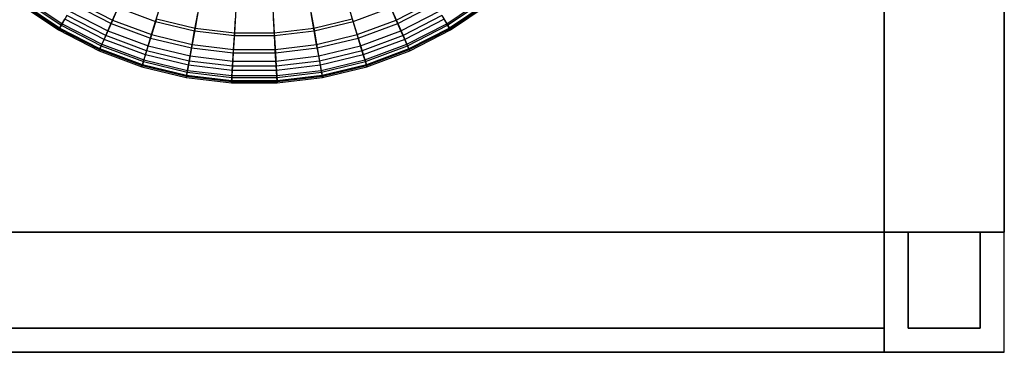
# Model space of a CAD drawing. Extents: x -6 to 6.5, y 0.1 to 12.5.
# Tile 5 of 44: x -1.7 to 6.5, y 0.1 to 2.8. Entities that reach past the tile are written whole.
import ezdxf

# ---------------------------------------------------------------- set-up
doc = ezdxf.new("R2010")
doc.units = 0
doc.header["$LTSCALE"] = 2.54
doc.layers.get('0').update_dxf_attribs({"color": 13, "linetype": 'CONTINUOUS'})

# ---------------------------------------------------------------- blocks, each defined once
blk = doc.blocks.new('GRUPUJ_1')
at = {"color": 0}
for p, q in [((11.5, 9.1, 1), (11.5, 1, 1)), ((11.5, 1), (11.5, 9.1)), ((11.5, 9.1, 25.023), (11.5, 1, 25.023)), ((11.5, 1, 24.023), (11.5, 9.1, 24.023)), ((11.5, 9.1, 25.023), (11.5, 1, 25.023)), ((11.5, 1, 24.023), (11.5, 9.1, 24.023)), ((11.5, 9.1, 1), (11.5, 1, 1)), ((11.5, 1), (11.5, 9.1)), ((12.5, 9.1, 1), (12.5, 1, 1)), ((12.5, 1), (12.5, 9.1)), ((12.5, 9.1, 25.023), (12.5, 1, 25.023)), ((12.5, 1, 24.023), (12.5, 9.1, 24.023)), ((12.5, 9.1, 1), (12.5, 1, 1)), ((12.5, 1), (12.5, 9.1)), ((12.5, 9.1, 25.023), (12.5, 1, 25.023)), ((12.5, 1, 24.023), (12.5, 9.1, 24.023)), ((4.3009, 2.8968, 14.354), (4.6165, 2.6842, 14.354)), ((4.3009, 2.8968, 14.354), (4.6165, 2.6842, 14.354)), ((4.3072, 2.9051, 14.8112), (4.6218, 2.6931, 14.8112)), ((4.3072, 2.9051, 14.8112), (4.6218, 2.6931, 14.8112)), ((4.6251, 2.6988, 13.8529), (4.3112, 2.9103, 13.8529)), ((4.6251, 2.6988, 13.8529), (4.3112, 2.9103, 13.8529)), ((4.3286, 2.9331, 15.2257), (4.6398, 2.7236, 15.2257)), ((4.3286, 2.9331, 15.2257), (4.6398, 2.7236, 15.2257)), ((4.3374, 2.9447, 13.336), (4.6471, 2.736, 13.336)), ((4.3374, 2.9447, 13.336), (4.6471, 2.736, 13.336)), ((4.7435, 2.8992, 12.0446), (5.0558, 2.7389, 12.0446)), ((4.7435, 2.8992, 12.0446), (5.0558, 2.7389, 12.0446)), ((4.7587, 2.925, 16.2374), (5.0678, 2.7663, 16.2374)), ((4.7587, 2.925, 16.2374), (5.0678, 2.7663, 16.2374)), ((5.1236, 2.8928, 11.1672), (5.0558, 2.7389, 12.0446)), ((5.1236, 2.8928, 11.1672), (5.0558, 2.7389, 12.0446)), ((5.427, 2.7549, 16.5062), (5.4697, 2.8949, 16.7701)), ((5.427, 2.7549, 16.5062), (5.4697, 2.8949, 16.7701)), ((5.7903, 2.892, 10.1645), (5.7557, 2.6998, 11.1672)), ((5.7903, 2.892, 10.1645), (5.7557, 2.6998, 11.1672)), ((6.7097, 2.892, 10.1645), (6.7443, 2.6998, 11.1672)), ((6.7097, 2.892, 10.1645), (6.7443, 2.6998, 11.1672)), ((7.073, 2.7549, 16.5062), (7.0303, 2.8949, 16.7701)), ((7.073, 2.7549, 16.5062), (7.0303, 2.8949, 16.7701)), ((7.3764, 2.8928, 11.1672), (7.4442, 2.7389, 12.0446)), ((7.3764, 2.8928, 11.1672), (7.4442, 2.7389, 12.0446)), ((7.4322, 2.7663, 16.2374), (7.7413, 2.925, 16.2374)), ((7.4322, 2.7663, 16.2374), (7.7413, 2.925, 16.2374)), ((7.4442, 2.7389, 12.0446), (7.7565, 2.8992, 12.0446)), ((7.4442, 2.7389, 12.0446), (7.7565, 2.8992, 12.0446)), ((7.8529, 2.736, 13.336), (8.1626, 2.9447, 13.336)), ((7.8529, 2.736, 13.336), (8.1626, 2.9447, 13.336)), ((7.8602, 2.7236, 15.2257), (8.1714, 2.9331, 15.2257)), ((7.8602, 2.7236, 15.2257), (8.1714, 2.9331, 15.2257)), ((8.1888, 2.9103, 13.8529), (7.8749, 2.6988, 13.8529)), ((8.1888, 2.9103, 13.8529), (7.8749, 2.6988, 13.8529)), ((7.8782, 2.6931, 14.8112), (8.1928, 2.9051, 14.8112)), ((7.8782, 2.6931, 14.8112), (8.1928, 2.9051, 14.8112)), ((7.8835, 2.6842, 14.354), (8.1991, 2.8968, 14.354)), ((7.8835, 2.6842, 14.354), (8.1991, 2.8968, 14.354)), ((4.6867, 2.803, 12.7249), (4.6471, 2.736, 13.336)), ((4.6867, 2.803, 12.7249), (4.6471, 2.736, 13.336)), ((5.0107, 2.6366, 12.7249), (4.6867, 2.803, 12.7249)), ((5.0107, 2.6366, 12.7249), (4.6867, 2.803, 12.7249)), ((4.7092, 2.8412, 15.9362), (5.0286, 2.6772, 15.9362)), ((4.7092, 2.8412, 15.9362), (5.0286, 2.6772, 15.9362)), ((5.0678, 2.7663, 16.2374), (5.114, 2.8712, 16.5062)), ((5.0678, 2.7663, 16.2374), (5.114, 2.8712, 16.5062)), ((5.114, 2.8712, 16.5062), (5.427, 2.7549, 16.5062)), ((5.114, 2.8712, 16.5062), (5.427, 2.7549, 16.5062)), ((5.7515, 2.6765, 16.5062), (5.7774, 2.8205, 16.7701)), ((5.7515, 2.6765, 16.5062), (5.7774, 2.8205, 16.7701)), ((6.096, 2.8556, 10.1645), (6.0845, 2.6606, 11.1672)), ((6.096, 2.8556, 10.1645), (6.0845, 2.6606, 11.1672)), ((6.404, 2.8556, 10.1645), (6.4155, 2.6606, 11.1672)), ((6.404, 2.8556, 10.1645), (6.4155, 2.6606, 11.1672)), ((6.7485, 2.6765, 16.5062), (6.7226, 2.8205, 16.7701)), ((6.7485, 2.6765, 16.5062), (6.7226, 2.8205, 16.7701)), ((7.073, 2.7549, 16.5062), (7.386, 2.8712, 16.5062)), ((7.073, 2.7549, 16.5062), (7.386, 2.8712, 16.5062)), ((7.4322, 2.7663, 16.2374), (7.386, 2.8712, 16.5062)), ((7.4322, 2.7663, 16.2374), (7.386, 2.8712, 16.5062)), ((7.4714, 2.6772, 15.9362), (7.7908, 2.8412, 15.9362)), ((7.4714, 2.6772, 15.9362), (7.7908, 2.8412, 15.9362)), ((7.8133, 2.803, 12.7249), (7.4893, 2.6366, 12.7249)), ((7.8133, 2.803, 12.7249), (7.4893, 2.6366, 12.7249)), ((7.8133, 2.803, 12.7249), (7.8529, 2.736, 13.336)), ((7.8133, 2.803, 12.7249), (7.8529, 2.736, 13.336)), ((4.6218, 2.6931, 14.8112), (4.6398, 2.7236, 15.2257)), ((4.6218, 2.6931, 14.8112), (4.6398, 2.7236, 15.2257)), ((4.6471, 2.736, 13.336), (4.6251, 2.6988, 13.8529)), ((4.6471, 2.736, 13.336), (4.6251, 2.6988, 13.8529)), ((4.6398, 2.7236, 15.2257), (4.6693, 2.7735, 15.5999)), ((4.6398, 2.7236, 15.2257), (4.6693, 2.7735, 15.5999)), ((4.6398, 2.7236, 15.2257), (4.9735, 2.5523, 15.2257)), ((4.6398, 2.7236, 15.2257), (4.9735, 2.5523, 15.2257)), ((4.6471, 2.736, 13.336), (4.9794, 2.5655, 13.336)), ((4.6471, 2.736, 13.336), (4.9794, 2.5655, 13.336)), ((4.9969, 2.6053, 15.5999), (4.6693, 2.7735, 15.5999)), ((4.9969, 2.6053, 15.5999), (4.6693, 2.7735, 15.5999)), ((5.0558, 2.7389, 12.0446), (5.0107, 2.6366, 12.7249)), ((5.0558, 2.7389, 12.0446), (5.0107, 2.6366, 12.7249)), ((5.0286, 2.6772, 15.9362), (5.0678, 2.7663, 16.2374)), ((5.0286, 2.6772, 15.9362), (5.0678, 2.7663, 16.2374)), ((5.0558, 2.7389, 12.0446), (5.3848, 2.6167, 12.0446)), ((5.0558, 2.7389, 12.0446), (5.3848, 2.6167, 12.0446)), ((5.0678, 2.7663, 16.2374), (5.3935, 2.6453, 16.2374)), ((5.0678, 2.7663, 16.2374), (5.3935, 2.6453, 16.2374)), ((5.4339, 2.7775, 11.1672), (5.3848, 2.6167, 12.0446)), ((5.4339, 2.7775, 11.1672), (5.3848, 2.6167, 12.0446)), ((5.3935, 2.6453, 16.2374), (5.427, 2.7549, 16.5062)), ((5.3935, 2.6453, 16.2374), (5.427, 2.7549, 16.5062)), ((5.427, 2.7549, 16.5062), (5.7515, 2.6765, 16.5062)), ((5.427, 2.7549, 16.5062), (5.7515, 2.6765, 16.5062)), ((5.4339, 2.7775, 11.1672), (5.7557, 2.6998, 11.1672)), ((5.4339, 2.7775, 11.1672), (5.7557, 2.6998, 11.1672)), ((6.0831, 2.637, 16.5062), (6.0917, 2.7831, 16.7701)), ((6.0831, 2.637, 16.5062), (6.0917, 2.7831, 16.7701)), ((6.4169, 2.637, 16.5062), (6.4083, 2.7831, 16.7701)), ((6.4169, 2.637, 16.5062), (6.4083, 2.7831, 16.7701)), ((6.7443, 2.6998, 11.1672), (7.0661, 2.7775, 11.1672)), ((6.7443, 2.6998, 11.1672), (7.0661, 2.7775, 11.1672)), ((6.7485, 2.6765, 16.5062), (7.073, 2.7549, 16.5062)), ((6.7485, 2.6765, 16.5062), (7.073, 2.7549, 16.5062)), ((7.0661, 2.7775, 11.1672), (7.1152, 2.6167, 12.0446)), ((7.0661, 2.7775, 11.1672), (7.1152, 2.6167, 12.0446)), ((7.1065, 2.6453, 16.2374), (7.073, 2.7549, 16.5062)), ((7.1065, 2.6453, 16.2374), (7.073, 2.7549, 16.5062)), ((7.1065, 2.6453, 16.2374), (7.4322, 2.7663, 16.2374)), ((7.1065, 2.6453, 16.2374), (7.4322, 2.7663, 16.2374)), ((7.1152, 2.6167, 12.0446), (7.4442, 2.7389, 12.0446)), ((7.1152, 2.6167, 12.0446), (7.4442, 2.7389, 12.0446)), ((7.4714, 2.6772, 15.9362), (7.4322, 2.7663, 16.2374)), ((7.4714, 2.6772, 15.9362), (7.4322, 2.7663, 16.2374)), ((7.4442, 2.7389, 12.0446), (7.4893, 2.6366, 12.7249)), ((7.4442, 2.7389, 12.0446), (7.4893, 2.6366, 12.7249)), ((7.8307, 2.7735, 15.5999), (7.5031, 2.6053, 15.5999)), ((7.8307, 2.7735, 15.5999), (7.5031, 2.6053, 15.5999)), ((7.5206, 2.5655, 13.336), (7.8529, 2.736, 13.336)), ((7.5206, 2.5655, 13.336), (7.8529, 2.736, 13.336)), ((7.5265, 2.5523, 15.2257), (7.8602, 2.7236, 15.2257)), ((7.5265, 2.5523, 15.2257), (7.8602, 2.7236, 15.2257)), ((7.8602, 2.7236, 15.2257), (7.8307, 2.7735, 15.5999)), ((7.8602, 2.7236, 15.2257), (7.8307, 2.7735, 15.5999)), ((7.8529, 2.736, 13.336), (7.8749, 2.6988, 13.8529)), ((7.8529, 2.736, 13.336), (7.8749, 2.6988, 13.8529)), ((7.8782, 2.6931, 14.8112), (7.8602, 2.7236, 15.2257)), ((7.8782, 2.6931, 14.8112), (7.8602, 2.7236, 15.2257)), ((4.6251, 2.6988, 13.8529), (4.6165, 2.6842, 14.354)), ((4.6251, 2.6988, 13.8529), (4.6165, 2.6842, 14.354)), ((4.6165, 2.6842, 14.354), (4.6218, 2.6931, 14.8112)), ((4.6165, 2.6842, 14.354), (4.6218, 2.6931, 14.8112)), ((4.6165, 2.6842, 14.354), (4.9551, 2.5104, 14.354)), ((4.6165, 2.6842, 14.354), (4.9551, 2.5104, 14.354)), ((4.6218, 2.6931, 14.8112), (4.9593, 2.5199, 14.8112)), ((4.6218, 2.6931, 14.8112), (4.9593, 2.5199, 14.8112)), ((4.9619, 2.5259, 13.8529), (4.6251, 2.6988, 13.8529)), ((4.9619, 2.5259, 13.8529), (4.6251, 2.6988, 13.8529)), ((5.0107, 2.6366, 12.7249), (4.9794, 2.5655, 13.336)), ((5.0107, 2.6366, 12.7249), (4.9794, 2.5655, 13.336)), ((4.9969, 2.6053, 15.5999), (5.0286, 2.6772, 15.9362)), ((4.9969, 2.6053, 15.5999), (5.0286, 2.6772, 15.9362)), ((5.3522, 2.5098, 12.7249), (5.0107, 2.6366, 12.7249)), ((5.3522, 2.5098, 12.7249), (5.0107, 2.6366, 12.7249)), ((5.0286, 2.6772, 15.9362), (5.3651, 2.5522, 15.9362)), ((5.0286, 2.6772, 15.9362), (5.3651, 2.5522, 15.9362)), ((5.3651, 2.5522, 15.9362), (5.3935, 2.6453, 16.2374)), ((5.3651, 2.5522, 15.9362), (5.3935, 2.6453, 16.2374)), ((5.3935, 2.6453, 16.2374), (5.7313, 2.5637, 16.2374)), ((5.3935, 2.6453, 16.2374), (5.7313, 2.5637, 16.2374)), ((5.7557, 2.6998, 11.1672), (5.726, 2.5342, 12.0446)), ((5.7557, 2.6998, 11.1672), (5.726, 2.5342, 12.0446)), ((5.7313, 2.5637, 16.2374), (5.7515, 2.6765, 16.5062)), ((5.7313, 2.5637, 16.2374), (5.7515, 2.6765, 16.5062)), ((5.7515, 2.6765, 16.5062), (6.0831, 2.637, 16.5062)), ((5.7515, 2.6765, 16.5062), (6.0831, 2.637, 16.5062)), ((5.7557, 2.6998, 11.1672), (6.0845, 2.6606, 11.1672)), ((5.7557, 2.6998, 11.1672), (6.0845, 2.6606, 11.1672)), ((6.0845, 2.6606, 11.1672), (6.0745, 2.4927, 12.0446)), ((6.0845, 2.6606, 11.1672), (6.0745, 2.4927, 12.0446)), ((6.0763, 2.5226, 16.2374), (6.0831, 2.637, 16.5062)), ((6.0763, 2.5226, 16.2374), (6.0831, 2.637, 16.5062)), ((6.0831, 2.637, 16.5062), (6.4169, 2.637, 16.5062)), ((6.0831, 2.637, 16.5062), (6.4169, 2.637, 16.5062)), ((6.0845, 2.6606, 11.1672), (6.4155, 2.6606, 11.1672)), ((6.0845, 2.6606, 11.1672), (6.4155, 2.6606, 11.1672)), ((6.4155, 2.6606, 11.1672), (6.7443, 2.6998, 11.1672)), ((6.4155, 2.6606, 11.1672), (6.7443, 2.6998, 11.1672)), ((6.4155, 2.6606, 11.1672), (6.4255, 2.4927, 12.0446)), ((6.4155, 2.6606, 11.1672), (6.4255, 2.4927, 12.0446)), ((6.4169, 2.637, 16.5062), (6.7485, 2.6765, 16.5062)), ((6.4169, 2.637, 16.5062), (6.7485, 2.6765, 16.5062)), ((6.4237, 2.5226, 16.2374), (6.4169, 2.637, 16.5062)), ((6.4237, 2.5226, 16.2374), (6.4169, 2.637, 16.5062)), ((6.7443, 2.6998, 11.1672), (6.774, 2.5342, 12.0446)), ((6.7443, 2.6998, 11.1672), (6.774, 2.5342, 12.0446)), ((6.7687, 2.5637, 16.2374), (6.7485, 2.6765, 16.5062)), ((6.7687, 2.5637, 16.2374), (6.7485, 2.6765, 16.5062)), ((6.7687, 2.5637, 16.2374), (7.1065, 2.6453, 16.2374)), ((6.7687, 2.5637, 16.2374), (7.1065, 2.6453, 16.2374)), ((7.1349, 2.5522, 15.9362), (7.1065, 2.6453, 16.2374)), ((7.1349, 2.5522, 15.9362), (7.1065, 2.6453, 16.2374)), ((7.1349, 2.5522, 15.9362), (7.4714, 2.6772, 15.9362)), ((7.1349, 2.5522, 15.9362), (7.4714, 2.6772, 15.9362)), ((7.4893, 2.6366, 12.7249), (7.1478, 2.5098, 12.7249)), ((7.4893, 2.6366, 12.7249), (7.1478, 2.5098, 12.7249)), ((7.5031, 2.6053, 15.5999), (7.4714, 2.6772, 15.9362)), ((7.5031, 2.6053, 15.5999), (7.4714, 2.6772, 15.9362)), ((7.4893, 2.6366, 12.7249), (7.5206, 2.5655, 13.336)), ((7.4893, 2.6366, 12.7249), (7.5206, 2.5655, 13.336)), ((7.8749, 2.6988, 13.8529), (7.5381, 2.5259, 13.8529)), ((7.8749, 2.6988, 13.8529), (7.5381, 2.5259, 13.8529)), ((7.5407, 2.5199, 14.8112), (7.8782, 2.6931, 14.8112)), ((7.5407, 2.5199, 14.8112), (7.8782, 2.6931, 14.8112)), ((7.5449, 2.5104, 14.354), (7.8835, 2.6842, 14.354)), ((7.5449, 2.5104, 14.354), (7.8835, 2.6842, 14.354)), ((7.8749, 2.6988, 13.8529), (7.8835, 2.6842, 14.354)), ((7.8749, 2.6988, 13.8529), (7.8835, 2.6842, 14.354)), ((7.8835, 2.6842, 14.354), (7.8782, 2.6931, 14.8112)), ((7.8835, 2.6842, 14.354), (7.8782, 2.6931, 14.8112)), ((4.9593, 2.5199, 14.8112), (4.9735, 2.5523, 15.2257)), ((4.9593, 2.5199, 14.8112), (4.9735, 2.5523, 15.2257)), ((4.9794, 2.5655, 13.336), (4.9619, 2.5259, 13.8529)), ((4.9794, 2.5655, 13.336), (4.9619, 2.5259, 13.8529)), ((4.9735, 2.5523, 15.2257), (4.9969, 2.6053, 15.5999)), ((4.9735, 2.5523, 15.2257), (4.9969, 2.6053, 15.5999)), ((4.9735, 2.5523, 15.2257), (5.3252, 2.4216, 15.2257)), ((4.9735, 2.5523, 15.2257), (5.3252, 2.4216, 15.2257)), ((4.9794, 2.5655, 13.336), (5.3294, 2.4355, 13.336)), ((4.9794, 2.5655, 13.336), (5.3294, 2.4355, 13.336)), ((5.3422, 2.4771, 15.5999), (4.9969, 2.6053, 15.5999)), ((5.3422, 2.4771, 15.5999), (4.9969, 2.6053, 15.5999)), ((5.3422, 2.4771, 15.5999), (5.3651, 2.5522, 15.9362)), ((5.3422, 2.4771, 15.5999), (5.3651, 2.5522, 15.9362)), ((5.3848, 2.6167, 12.0446), (5.3522, 2.5098, 12.7249)), ((5.3848, 2.6167, 12.0446), (5.3522, 2.5098, 12.7249)), ((5.3651, 2.5522, 15.9362), (5.714, 2.4679, 15.9362)), ((5.3651, 2.5522, 15.9362), (5.714, 2.4679, 15.9362)), ((5.3848, 2.6167, 12.0446), (5.726, 2.5342, 12.0446)), ((5.3848, 2.6167, 12.0446), (5.726, 2.5342, 12.0446)), ((5.714, 2.4679, 15.9362), (5.7313, 2.5637, 16.2374)), ((5.714, 2.4679, 15.9362), (5.7313, 2.5637, 16.2374)), ((5.7313, 2.5637, 16.2374), (6.0763, 2.5226, 16.2374)), ((5.7313, 2.5637, 16.2374), (6.0763, 2.5226, 16.2374)), ((6.4237, 2.5226, 16.2374), (6.7687, 2.5637, 16.2374)), ((6.4237, 2.5226, 16.2374), (6.7687, 2.5637, 16.2374)), ((6.786, 2.4679, 15.9362), (6.7687, 2.5637, 16.2374)), ((6.786, 2.4679, 15.9362), (6.7687, 2.5637, 16.2374)), ((6.774, 2.5342, 12.0446), (7.1152, 2.6167, 12.0446)), ((6.774, 2.5342, 12.0446), (7.1152, 2.6167, 12.0446)), ((6.786, 2.4679, 15.9362), (7.1349, 2.5522, 15.9362)), ((6.786, 2.4679, 15.9362), (7.1349, 2.5522, 15.9362)), ((7.1152, 2.6167, 12.0446), (7.1478, 2.5098, 12.7249)), ((7.1152, 2.6167, 12.0446), (7.1478, 2.5098, 12.7249)), ((7.1578, 2.4771, 15.5999), (7.1349, 2.5522, 15.9362)), ((7.1578, 2.4771, 15.5999), (7.1349, 2.5522, 15.9362)), ((7.5031, 2.6053, 15.5999), (7.1578, 2.4771, 15.5999)), ((7.5031, 2.6053, 15.5999), (7.1578, 2.4771, 15.5999)), ((7.1706, 2.4355, 13.336), (7.5206, 2.5655, 13.336)), ((7.1706, 2.4355, 13.336), (7.5206, 2.5655, 13.336)), ((7.1748, 2.4216, 15.2257), (7.5265, 2.5523, 15.2257)), ((7.1748, 2.4216, 15.2257), (7.5265, 2.5523, 15.2257)), ((7.5265, 2.5523, 15.2257), (7.5031, 2.6053, 15.5999)), ((7.5265, 2.5523, 15.2257), (7.5031, 2.6053, 15.5999)), ((7.5206, 2.5655, 13.336), (7.5381, 2.5259, 13.8529)), ((7.5206, 2.5655, 13.336), (7.5381, 2.5259, 13.8529)), ((7.5407, 2.5199, 14.8112), (7.5265, 2.5523, 15.2257)), ((7.5407, 2.5199, 14.8112), (7.5265, 2.5523, 15.2257)), ((4.9619, 2.5259, 13.8529), (4.9551, 2.5104, 14.354)), ((4.9619, 2.5259, 13.8529), (4.9551, 2.5104, 14.354)), ((4.9551, 2.5104, 14.354), (4.9593, 2.5199, 14.8112)), ((4.9551, 2.5104, 14.354), (4.9593, 2.5199, 14.8112)), ((4.9551, 2.5104, 14.354), (5.3119, 2.3779, 14.354)), ((4.9551, 2.5104, 14.354), (5.3119, 2.3779, 14.354)), ((4.9593, 2.5199, 14.8112), (5.3149, 2.3878, 14.8112)), ((4.9593, 2.5199, 14.8112), (5.3149, 2.3878, 14.8112)), ((5.3168, 2.3941, 13.8529), (4.9619, 2.5259, 13.8529)), ((5.3168, 2.3941, 13.8529), (4.9619, 2.5259, 13.8529)), ((5.3252, 2.4216, 15.2257), (5.3422, 2.4771, 15.5999)), ((5.3252, 2.4216, 15.2257), (5.3422, 2.4771, 15.5999)), ((5.3522, 2.5098, 12.7249), (5.3294, 2.4355, 13.336)), ((5.3522, 2.5098, 12.7249), (5.3294, 2.4355, 13.336)), ((5.7001, 2.3906, 15.5999), (5.3422, 2.4771, 15.5999)), ((5.7001, 2.3906, 15.5999), (5.3422, 2.4771, 15.5999)), ((5.7062, 2.4243, 12.7249), (5.3522, 2.5098, 12.7249)), ((5.7062, 2.4243, 12.7249), (5.3522, 2.5098, 12.7249)), ((5.7001, 2.3906, 15.5999), (5.714, 2.4679, 15.9362)), ((5.7001, 2.3906, 15.5999), (5.714, 2.4679, 15.9362)), ((5.726, 2.5342, 12.0446), (5.7062, 2.4243, 12.7249)), ((5.726, 2.5342, 12.0446), (5.7062, 2.4243, 12.7249)), ((5.714, 2.4679, 15.9362), (6.0705, 2.4255, 15.9362)), ((5.714, 2.4679, 15.9362), (6.0705, 2.4255, 15.9362)), ((5.726, 2.5342, 12.0446), (6.0745, 2.4927, 12.0446)), ((5.726, 2.5342, 12.0446), (6.0745, 2.4927, 12.0446)), ((6.0745, 2.4927, 12.0446), (6.0679, 2.3812, 12.7249)), ((6.0745, 2.4927, 12.0446), (6.0679, 2.3812, 12.7249)), ((6.0705, 2.4255, 15.9362), (6.0763, 2.5226, 16.2374)), ((6.0705, 2.4255, 15.9362), (6.0763, 2.5226, 16.2374)), ((6.0745, 2.4927, 12.0446), (6.4255, 2.4927, 12.0446)), ((6.0745, 2.4927, 12.0446), (6.4255, 2.4927, 12.0446)), ((6.0763, 2.5226, 16.2374), (6.4237, 2.5226, 16.2374)), ((6.0763, 2.5226, 16.2374), (6.4237, 2.5226, 16.2374)), ((6.4295, 2.4255, 15.9362), (6.4237, 2.5226, 16.2374)), ((6.4295, 2.4255, 15.9362), (6.4237, 2.5226, 16.2374)), ((6.4255, 2.4927, 12.0446), (6.774, 2.5342, 12.0446)), ((6.4255, 2.4927, 12.0446), (6.774, 2.5342, 12.0446)), ((6.4255, 2.4927, 12.0446), (6.4321, 2.3812, 12.7249)), ((6.4255, 2.4927, 12.0446), (6.4321, 2.3812, 12.7249)), ((6.4295, 2.4255, 15.9362), (6.786, 2.4679, 15.9362)), ((6.4295, 2.4255, 15.9362), (6.786, 2.4679, 15.9362)), ((6.774, 2.5342, 12.0446), (6.7938, 2.4243, 12.7249)), ((6.774, 2.5342, 12.0446), (6.7938, 2.4243, 12.7249)), ((6.7999, 2.3906, 15.5999), (6.786, 2.4679, 15.9362)), ((6.7999, 2.3906, 15.5999), (6.786, 2.4679, 15.9362)), ((7.1478, 2.5098, 12.7249), (6.7938, 2.4243, 12.7249)), ((7.1478, 2.5098, 12.7249), (6.7938, 2.4243, 12.7249)), ((7.1578, 2.4771, 15.5999), (6.7999, 2.3906, 15.5999)), ((7.1578, 2.4771, 15.5999), (6.7999, 2.3906, 15.5999)), ((7.1478, 2.5098, 12.7249), (7.1706, 2.4355, 13.336)), ((7.1478, 2.5098, 12.7249), (7.1706, 2.4355, 13.336)), ((7.1748, 2.4216, 15.2257), (7.1578, 2.4771, 15.5999)), ((7.1748, 2.4216, 15.2257), (7.1578, 2.4771, 15.5999)), ((7.5381, 2.5259, 13.8529), (7.1832, 2.3941, 13.8529)), ((7.5381, 2.5259, 13.8529), (7.1832, 2.3941, 13.8529)), ((7.1851, 2.3878, 14.8112), (7.5407, 2.5199, 14.8112)), ((7.1851, 2.3878, 14.8112), (7.5407, 2.5199, 14.8112)), ((7.1881, 2.3779, 14.354), (7.5449, 2.5104, 14.354)), ((7.1881, 2.3779, 14.354), (7.5449, 2.5104, 14.354)), ((7.5381, 2.5259, 13.8529), (7.5449, 2.5104, 14.354)), ((7.5381, 2.5259, 13.8529), (7.5449, 2.5104, 14.354)), ((7.5449, 2.5104, 14.354), (7.5407, 2.5199, 14.8112)), ((7.5449, 2.5104, 14.354), (7.5407, 2.5199, 14.8112)), ((5.3168, 2.3941, 13.8529), (5.3119, 2.3779, 14.354)), ((5.3168, 2.3941, 13.8529), (5.3119, 2.3779, 14.354)), ((5.3119, 2.3779, 14.354), (5.3149, 2.3878, 14.8112)), ((5.3119, 2.3779, 14.354), (5.3149, 2.3878, 14.8112)), ((5.3149, 2.3878, 14.8112), (5.3252, 2.4216, 15.2257)), ((5.3149, 2.3878, 14.8112), (5.3252, 2.4216, 15.2257)), ((5.3149, 2.3878, 14.8112), (5.6836, 2.2987, 14.8112)), ((5.3149, 2.3878, 14.8112), (5.6836, 2.2987, 14.8112)), ((5.3294, 2.4355, 13.336), (5.3168, 2.3941, 13.8529)), ((5.3294, 2.4355, 13.336), (5.3168, 2.3941, 13.8529)), ((5.6848, 2.3052, 13.8529), (5.3168, 2.3941, 13.8529)), ((5.6848, 2.3052, 13.8529), (5.3168, 2.3941, 13.8529)), ((5.3252, 2.4216, 15.2257), (5.6899, 2.3335, 15.2257)), ((5.3252, 2.4216, 15.2257), (5.6899, 2.3335, 15.2257)), ((5.3294, 2.4355, 13.336), (5.6924, 2.3477, 13.336)), ((5.3294, 2.4355, 13.336), (5.6924, 2.3477, 13.336)), ((5.6899, 2.3335, 15.2257), (5.7001, 2.3906, 15.5999)), ((5.6899, 2.3335, 15.2257), (5.7001, 2.3906, 15.5999)), ((5.7062, 2.4243, 12.7249), (5.6924, 2.3477, 13.336)), ((5.7062, 2.4243, 12.7249), (5.6924, 2.3477, 13.336)), ((6.0659, 2.347, 15.5999), (5.7001, 2.3906, 15.5999)), ((6.0659, 2.347, 15.5999), (5.7001, 2.3906, 15.5999)), ((6.0679, 2.3812, 12.7249), (5.7062, 2.4243, 12.7249)), ((6.0679, 2.3812, 12.7249), (5.7062, 2.4243, 12.7249)), ((6.0679, 2.3812, 12.7249), (6.0633, 2.3036, 13.336)), ((6.0679, 2.3812, 12.7249), (6.0633, 2.3036, 13.336)), ((6.0659, 2.347, 15.5999), (6.0705, 2.4255, 15.9362)), ((6.0659, 2.347, 15.5999), (6.0705, 2.4255, 15.9362)), ((6.4321, 2.3812, 12.7249), (6.0679, 2.3812, 12.7249)), ((6.4321, 2.3812, 12.7249), (6.0679, 2.3812, 12.7249)), ((6.0705, 2.4255, 15.9362), (6.4295, 2.4255, 15.9362)), ((6.0705, 2.4255, 15.9362), (6.4295, 2.4255, 15.9362)), ((6.4341, 2.347, 15.5999), (6.4295, 2.4255, 15.9362)), ((6.4341, 2.347, 15.5999), (6.4295, 2.4255, 15.9362)), ((6.7938, 2.4243, 12.7249), (6.4321, 2.3812, 12.7249)), ((6.7938, 2.4243, 12.7249), (6.4321, 2.3812, 12.7249)), ((6.4321, 2.3812, 12.7249), (6.4367, 2.3036, 13.336)), ((6.4321, 2.3812, 12.7249), (6.4367, 2.3036, 13.336)), ((6.7999, 2.3906, 15.5999), (6.4341, 2.347, 15.5999)), ((6.7999, 2.3906, 15.5999), (6.4341, 2.347, 15.5999)), ((6.7938, 2.4243, 12.7249), (6.8076, 2.3477, 13.336)), ((6.7938, 2.4243, 12.7249), (6.8076, 2.3477, 13.336)), ((6.8101, 2.3335, 15.2257), (6.7999, 2.3906, 15.5999)), ((6.8101, 2.3335, 15.2257), (6.7999, 2.3906, 15.5999)), ((6.8076, 2.3477, 13.336), (7.1706, 2.4355, 13.336)), ((6.8076, 2.3477, 13.336), (7.1706, 2.4355, 13.336)), ((6.8101, 2.3335, 15.2257), (7.1748, 2.4216, 15.2257)), ((6.8101, 2.3335, 15.2257), (7.1748, 2.4216, 15.2257)), ((7.1832, 2.3941, 13.8529), (6.8152, 2.3052, 13.8529)), ((7.1832, 2.3941, 13.8529), (6.8152, 2.3052, 13.8529)), ((6.8164, 2.2987, 14.8112), (7.1851, 2.3878, 14.8112)), ((6.8164, 2.2987, 14.8112), (7.1851, 2.3878, 14.8112)), ((7.1706, 2.4355, 13.336), (7.1832, 2.3941, 13.8529)), ((7.1706, 2.4355, 13.336), (7.1832, 2.3941, 13.8529)), ((7.1851, 2.3878, 14.8112), (7.1748, 2.4216, 15.2257)), ((7.1851, 2.3878, 14.8112), (7.1748, 2.4216, 15.2257)), ((7.1832, 2.3941, 13.8529), (7.1881, 2.3779, 14.354)), ((7.1832, 2.3941, 13.8529), (7.1881, 2.3779, 14.354)), ((7.1881, 2.3779, 14.354), (7.1851, 2.3878, 14.8112)), ((7.1881, 2.3779, 14.354), (7.1851, 2.3878, 14.8112)), ((5.3119, 2.3779, 14.354), (5.6818, 2.2885, 14.354)), ((5.3119, 2.3779, 14.354), (5.6818, 2.2885, 14.354)), ((5.6848, 2.3052, 13.8529), (5.6818, 2.2885, 14.354)), ((5.6848, 2.3052, 13.8529), (5.6818, 2.2885, 14.354)), ((5.6818, 2.2885, 14.354), (5.6836, 2.2987, 14.8112)), ((5.6818, 2.2885, 14.354), (5.6836, 2.2987, 14.8112)), ((5.6836, 2.2987, 14.8112), (5.6899, 2.3335, 15.2257)), ((5.6836, 2.2987, 14.8112), (5.6899, 2.3335, 15.2257)), ((5.6836, 2.2987, 14.8112), (6.0603, 2.2538, 14.8112)), ((5.6836, 2.2987, 14.8112), (6.0603, 2.2538, 14.8112)), ((5.6924, 2.3477, 13.336), (5.6848, 2.3052, 13.8529)), ((5.6924, 2.3477, 13.336), (5.6848, 2.3052, 13.8529)), ((6.0607, 2.2604, 13.8529), (5.6848, 2.3052, 13.8529)), ((6.0607, 2.2604, 13.8529), (5.6848, 2.3052, 13.8529)), ((5.6899, 2.3335, 15.2257), (6.0624, 2.2891, 15.2257)), ((5.6899, 2.3335, 15.2257), (6.0624, 2.2891, 15.2257)), ((5.6924, 2.3477, 13.336), (6.0633, 2.3036, 13.336)), ((5.6924, 2.3477, 13.336), (6.0633, 2.3036, 13.336)), ((6.0633, 2.3036, 13.336), (6.0607, 2.2604, 13.8529)), ((6.0633, 2.3036, 13.336), (6.0607, 2.2604, 13.8529)), ((6.0624, 2.2891, 15.2257), (6.0659, 2.347, 15.5999)), ((6.0624, 2.2891, 15.2257), (6.0659, 2.347, 15.5999)), ((6.0633, 2.3036, 13.336), (6.4367, 2.3036, 13.336)), ((6.0633, 2.3036, 13.336), (6.4367, 2.3036, 13.336)), ((6.4341, 2.347, 15.5999), (6.0659, 2.347, 15.5999)), ((6.4341, 2.347, 15.5999), (6.0659, 2.347, 15.5999)), ((6.4376, 2.2891, 15.2257), (6.4341, 2.347, 15.5999)), ((6.4376, 2.2891, 15.2257), (6.4341, 2.347, 15.5999)), ((6.4367, 2.3036, 13.336), (6.8076, 2.3477, 13.336)), ((6.4367, 2.3036, 13.336), (6.8076, 2.3477, 13.336)), ((6.4367, 2.3036, 13.336), (6.4393, 2.2604, 13.8529)), ((6.4367, 2.3036, 13.336), (6.4393, 2.2604, 13.8529)), ((6.4376, 2.2891, 15.2257), (6.8101, 2.3335, 15.2257)), ((6.4376, 2.2891, 15.2257), (6.8101, 2.3335, 15.2257)), ((6.8152, 2.3052, 13.8529), (6.4393, 2.2604, 13.8529)), ((6.8152, 2.3052, 13.8529), (6.4393, 2.2604, 13.8529)), ((6.4397, 2.2538, 14.8112), (6.8164, 2.2987, 14.8112)), ((6.4397, 2.2538, 14.8112), (6.8164, 2.2987, 14.8112)), ((6.8076, 2.3477, 13.336), (6.8152, 2.3052, 13.8529)), ((6.8076, 2.3477, 13.336), (6.8152, 2.3052, 13.8529)), ((6.8164, 2.2987, 14.8112), (6.8101, 2.3335, 15.2257)), ((6.8164, 2.2987, 14.8112), (6.8101, 2.3335, 15.2257)), ((6.8152, 2.3052, 13.8529), (6.8182, 2.2885, 14.354)), ((6.8152, 2.3052, 13.8529), (6.8182, 2.2885, 14.354)), ((6.8182, 2.2885, 14.354), (6.8164, 2.2987, 14.8112)), ((6.8182, 2.2885, 14.354), (6.8164, 2.2987, 14.8112)), ((6.8182, 2.2885, 14.354), (7.1881, 2.3779, 14.354)), ((6.8182, 2.2885, 14.354), (7.1881, 2.3779, 14.354)), ((5.6818, 2.2885, 14.354), (6.0597, 2.2435, 14.354)), ((5.6818, 2.2885, 14.354), (6.0597, 2.2435, 14.354)), ((6.0607, 2.2604, 13.8529), (6.0597, 2.2435, 14.354)), ((6.0607, 2.2604, 13.8529), (6.0597, 2.2435, 14.354)), ((6.0597, 2.2435, 14.354), (6.0603, 2.2538, 14.8112)), ((6.0597, 2.2435, 14.354), (6.0603, 2.2538, 14.8112)), ((6.0597, 2.2435, 14.354), (6.4403, 2.2435, 14.354)), ((6.0597, 2.2435, 14.354), (6.4403, 2.2435, 14.354)), ((6.0603, 2.2538, 14.8112), (6.0624, 2.2891, 15.2257)), ((6.0603, 2.2538, 14.8112), (6.0624, 2.2891, 15.2257)), ((6.0603, 2.2538, 14.8112), (6.4397, 2.2538, 14.8112)), ((6.0603, 2.2538, 14.8112), (6.4397, 2.2538, 14.8112)), ((6.4393, 2.2604, 13.8529), (6.0607, 2.2604, 13.8529)), ((6.4393, 2.2604, 13.8529), (6.0607, 2.2604, 13.8529)), ((6.0624, 2.2891, 15.2257), (6.4376, 2.2891, 15.2257)), ((6.0624, 2.2891, 15.2257), (6.4376, 2.2891, 15.2257)), ((6.4397, 2.2538, 14.8112), (6.4376, 2.2891, 15.2257)), ((6.4397, 2.2538, 14.8112), (6.4376, 2.2891, 15.2257)), ((6.4393, 2.2604, 13.8529), (6.4403, 2.2435, 14.354)), ((6.4393, 2.2604, 13.8529), (6.4403, 2.2435, 14.354)), ((6.4403, 2.2435, 14.354), (6.4397, 2.2538, 14.8112)), ((6.4403, 2.2435, 14.354), (6.4397, 2.2538, 14.8112)), ((6.4403, 2.2435, 14.354), (6.8182, 2.2885, 14.354)), ((6.4403, 2.2435, 14.354), (6.8182, 2.2885, 14.354)), ((1, 1, 0.2), (11.5, 1, 0.2)), ((1, 1, 24.223), (11.5, 1, 24.223)), ((11.5, 1, 24.823), (1, 1, 24.823)), ((1, 1, 25.023), (11.5, 1, 25.023)), ((11.5, 1, 0.8), (1, 1, 0.8)), ((11.5, 1, 24.023), (1, 1, 24.023)), ((1, 1, 1), (11.5, 1, 1)), ((11.5, 1), (1, 1)), ((1, 1, 1), (11.5, 1, 1)), ((11.5, 1, 0.8), (1, 1, 0.8)), ((1, 1, 25.023), (11.5, 1, 25.023)), ((11.5, 1, 24.823), (1, 1, 24.823)), ((11.5, 1, 24.023), (1, 1, 24.023)), ((1, 1, 24.223), (11.5, 1, 24.223)), ((11.5, 1), (1, 1)), ((1, 1, 0.2), (11.5, 1, 0.2)), ((11.5, 0.2, 0.2), (11.5, 1, 0.2)), ((11.5, 1, 0.2), (11.5, 1, 0.8)), ((11.5, 0.2, 0.2), (11.5, 1, 0.2)), ((11.5, 1, 0.8), (11.5, 0.2, 0.8)), ((11.5, 0.2, 24.223), (11.5, 1, 24.223)), ((11.5, 1, 24.823), (11.5, 0.2, 24.823)), ((11.5, 1, 24.823), (11.5, 0.2, 24.823)), ((11.5, 1, 24.223), (11.5, 1, 24.823)), ((11.5, 0.2, 24.223), (11.5, 1, 24.223)), ((11.5, 1, 25.023), (12.5, 1, 25.023)), ((11.7, 1, 24.023), (11.5, 1, 24.023)), ((11.5, 1, 24.023), (11.5, 1, 24.223)), ((11.5, 1, 24.223), (11.5, 1, 24.823)), ((11.5, 1, 24.823), (11.5, 1, 25.023)), ((11.5, 1, 25.023), (12.5, 1, 25.023)), ((11.5, 1, 0.8), (11.5, 0.2, 0.8)), ((11.5, 0, 24.023), (11.5, 1, 24.023)), ((11.5, 1, 1), (11.5, 1, 24.023)), ((11.5, 1, 1), (11.5, 0, 1)), ((11.5, 0, 24.023), (11.5, 1, 24.023)), ((11.5, 1, 1), (11.5, 0, 1)), ((12.5, 1), (11.5, 1)), ((11.5, 1, 1), (11.7, 1, 1)), ((12.5, 1), (11.5, 1)), ((11.5, 1, 25.023), (12.5, 1, 25.023)), ((11.5, 1, 1), (11.7, 1, 1)), ((11.5, 1, 0.8), (11.5, 1, 1)), ((11.5, 1, 0.2), (11.5, 1, 0.8)), ((11.5, 1), (11.5, 1, 0.2)), ((12.5, 1), (11.5, 1)), ((11.5, 1, 24.023), (11.5, 1, 24.223)), ((11.5, 1, 24.223), (11.5, 1, 24.823)), ((11.5, 1, 24.823), (11.5, 1, 25.023)), ((11.7, 1, 24.023), (11.5, 1, 24.023)), ((11.5, 1), (11.5, 1, 0.2)), ((11.5, 1, 0.2), (11.5, 1, 0.8)), ((11.5, 1, 0.8), (11.5, 1, 1)), ((11.5, 1, 0.8), (11.5, 1, 1)), ((11.5, 1, 24.823), (11.5, 1, 25.023)), ((11.5, 1, 24.023), (11.5, 1, 24.223)), ((11.5, 1), (11.5, 1, 0.2)), ((11.5, 1, 1), (11.5, 1, 24.023)), ((11.7, 1, 24.023), (11.5, 1, 24.023)), ((11.5, 1, 1), (11.7, 1, 1)), ((11.7, 1, 1), (12.3, 1, 1)), ((11.7, 0.2, 1), (11.7, 1, 1)), ((12.3, 1, 24.023), (11.7, 1, 24.023)), ((11.7, 1, 24.023), (11.7, 0.2, 24.023)), ((12.3, 1, 24.023), (11.7, 1, 24.023)), ((11.7, 0.2, 1), (11.7, 1, 1)), ((11.7, 1, 24.023), (11.7, 1, 1)), ((11.7, 1, 24.023), (11.7, 0.2, 24.023)), ((11.7, 1, 1), (12.3, 1, 1)), ((11.7, 1, 1), (12.3, 1, 1)), ((12.3, 1, 24.023), (11.7, 1, 24.023)), ((11.7, 1, 24.023), (11.7, 1, 1)), ((12.3, 0.2, 24.023), (12.3, 1, 24.023)), ((12.3, 1, 1), (12.3, 1, 24.023)), ((12.3, 1, 1), (12.3, 0.2, 1)), ((12.3, 1, 1), (12.3, 0.2, 1)), ((12.3, 0.2, 24.023), (12.3, 1, 24.023)), ((12.5, 1, 24.023), (12.3, 1, 24.023)), ((12.3, 1, 1), (12.5, 1, 1)), ((12.3, 1, 1), (12.5, 1, 1)), ((12.5, 1, 24.023), (12.3, 1, 24.023)), ((12.3, 1, 1), (12.5, 1, 1)), ((12.3, 1, 1), (12.3, 1, 24.023)), ((12.5, 1, 24.023), (12.3, 1, 24.023)), ((12.5, 0, 25.023), (12.5, 1, 25.023)), ((12.5, 1, 25.023), (12.5, 1, 24.023)), ((12.5, 0), (12.5, 1)), ((12.5, 0), (12.5, 1)), ((12.5, 1, 1), (12.5, 1)), ((12.5, 1, 24.023), (12.5, 1, 1)), ((12.5, 1, 25.023), (12.5, 1, 24.023)), ((12.5, 0, 25.023), (12.5, 1, 25.023)), ((12.5, 1, 25.023), (12.5, 1, 24.023)), ((12.5, 1, 1), (12.5, 1)), ((12.5, 1, 1), (12.5, 1)), ((12.5, 1, 24.023), (12.5, 1, 1)), ((11.5, 0.2, 0.2), (1, 0.2, 0.2)), ((1, 0.2, 24.223), (11.5, 0.2, 24.223)), ((1, 0.2, 24.823), (11.5, 0.2, 24.823)), ((1, 0.2, 24.223), (11.5, 0.2, 24.223)), ((1, 0.2, 24.823), (11.5, 0.2, 24.823)), ((11.5, 0.2, 0.2), (1, 0.2, 0.2)), ((1, 0.2, 0.8), (11.5, 0.2, 0.8)), ((1, 0.2, 0.8), (11.5, 0.2, 0.8)), ((11.5, 0.2, 0.8), (11.5, 0.2, 0.2)), ((11.5, 0.2, 24.823), (11.5, 0.2, 24.223)), ((11.5, 0.2, 24.823), (11.5, 0.2, 24.223)), ((11.5, 0.2, 0.8), (11.5, 0.2, 0.2)), ((12.3, 0.2, 1), (11.7, 0.2, 1)), ((11.7, 0.2, 24.023), (12.3, 0.2, 24.023)), ((11.7, 0.2, 24.023), (12.3, 0.2, 24.023)), ((12.3, 0.2, 1), (11.7, 0.2, 1)), ((11.7, 0.2, 1), (11.7, 0.2, 24.023)), ((11.7, 0.2, 1), (11.7, 0.2, 24.023)), ((12.3, 0.2, 24.023), (12.3, 0.2, 1)), ((12.3, 0.2, 24.023), (12.3, 0.2, 1)), ((12.5, 0, 25.023), (0, 0, 25.023)), ((0, 0), (12.5, 0)), ((12.5, 0, 25.023), (0, 0, 25.023)), ((0, 0), (12.5, 0)), ((11.5, 0, 1), (1, 0, 1)), ((1, 0, 24.023), (11.5, 0, 24.023)), ((1, 0, 24.023), (11.5, 0, 24.023)), ((11.5, 0, 1), (1, 0, 1)), ((11.5, 0, 24.023), (11.5, 0, 1)), ((11.5, 0, 24.023), (11.5, 0, 1)), ((12.5, 0), (12.5, 0, 25.023)), ((12.5, 0), (12.5, 0, 25.023))]:
    blk.add_line(p, q, dxfattribs=at)

msp = doc.modelspace()

# ---------------------------------------------------------------- block references
at = {"color": 0}
msp.add_blockref('GRUPUJ_1', (-5.959, 0.0611, 0.2501), dxfattribs=at)

doc.saveas('drawing.dxf')
